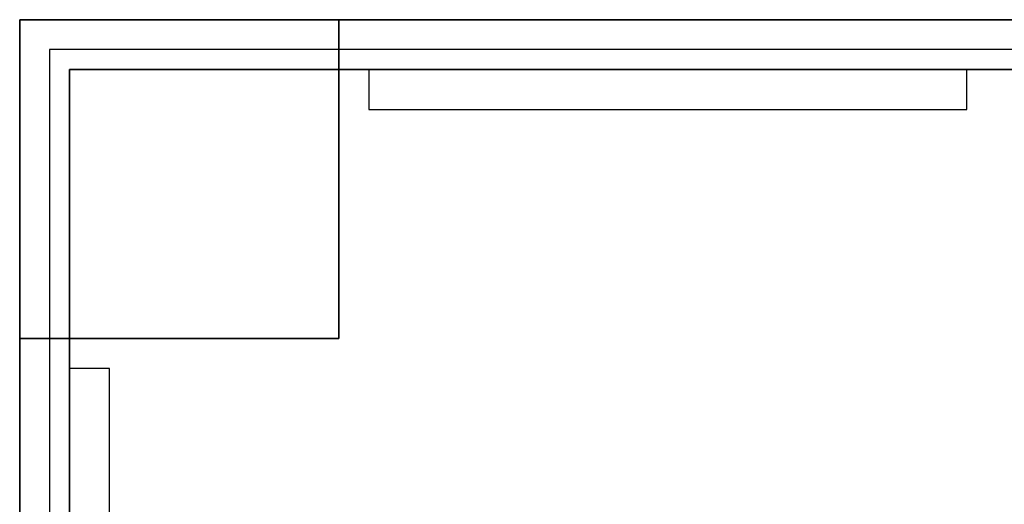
# Model space of a CAD drawing. Extents: x 1 to 115, y -55 to 55.
# Tile 17 of 86: x 1 to 50, y 31 to 55. Entities that reach past the tile are written whole.
import ezdxf

# ---------------------------------------------------------------- set-up
doc = ezdxf.new("R2010")
doc.units = 0
doc.header["$LTSCALE"] = 25.4
doc.layers.get('0').update_dxf_attribs({"linetype": 'CONTINUOUS'})

# ---------------------------------------------------------------- blocks, each defined once
blk = doc.blocks.new('NL2500025450_STL')
at = {"color": 0}
for p, q in [((0.55, 55, 213.81), (16.55, 55, 213.81)), ((16.55, 55, 93.81), (0.55, 55, 93.81)), ((0.55, 55, 93.81), (0.55, 55, 213.81)), ((0.55, 39, 213.81), (0.55, 55, 213.81)), ((0.55, 55, 93.81), (0.55, 55, 213.81)), ((0.55, 55, 93.81), (0.55, 39, 93.81)), ((0.55, 55, 213.81), (16.55, 55, 213.81)), ((0.55, 39, 213.81), (0.55, 55, 213.81)), ((0.55, 55, 93.81), (0.55, 39, 93.81)), ((16.55, 55, 93.81), (0.55, 55, 93.81)), ((0.55, -55, 243.81), (0.55, 55, 243.81)), ((0.55, 55, 243.81), (0.55, 55, 213.81)), ((0.55, 55, 213.81), (0.55, -55, 213.81)), ((110.55, 55, 213.81), (0.55, 55, 213.81)), ((0.55, 55, 243.81), (0.55, 55, 213.81)), ((0.55, 55, 243.81), (110.55, 55, 243.81)), ((0.55, 55, 243.81), (110.55, 55, 243.81)), ((0.55, -55, 243.81), (0.55, 55, 243.81)), ((0.55, 55, 213.81), (0.55, -55, 213.81)), ((110.55, 55, 213.81), (0.55, 55, 213.81)), ((0.55, 55, 93.81), (110.55, 55, 93.81)), ((110.55, 55, 43.81), (0.55, 55, 43.81)), ((0.55, 55, 43.81), (0.55, 55, 93.81)), ((0.55, 55, 43.81), (0.55, 55, 93.81)), ((0.55, 55, 43.81), (0.55, -55, 43.81)), ((0.55, -55, 93.81), (0.55, 55, 93.81)), ((0.55, -55, 93.81), (0.55, 55, 93.81)), ((0.55, 55, 93.81), (110.55, 55, 93.81)), ((110.55, 55, 43.81), (0.55, 55, 43.81)), ((0.55, 55, 43.81), (0.55, -55, 43.81)), ((16.55, 55, 213.81), (16.55, 55, 93.81)), ((16.55, 55, 213.81), (16.55, 39, 213.81)), ((16.55, 39, 93.81), (16.55, 55, 93.81)), ((16.55, 55, 213.81), (16.55, 55, 93.81)), ((16.55, 55, 213.81), (16.55, 39, 213.81)), ((16.55, 39, 93.81), (16.55, 55, 93.81)), ((109.05, 53.5, 43.81), (2.05, 53.5, 43.81)), ((2.05, 53.5, 43.81), (2.05, -53.5, 43.81)), ((109.05, 53.5, 92.81), (2.05, 53.5, 92.81)), ((2.05, 53.5, 92.81), (2.05, 53.5, 43.81)), ((109.05, 53.5, 43.81), (2.05, 53.5, 43.81)), ((2.05, 53.5, 92.81), (2.05, -53.5, 92.81)), ((2.05, 53.5, 43.81), (2.05, -53.5, 43.81)), ((2.05, 53.5, 92.81), (2.05, 53.5, 43.81)), ((2.05, 53.5, 92.81), (2.05, -53.5, 92.81)), ((109.05, 53.5, 92.81), (2.05, 53.5, 92.81)), ((3.05, 52.5, 43.81), (3.05, 37.5, 43.81)), ((3.05, -52.5, 45.61), (3.05, 52.5, 45.61)), ((3.05, 52.5, 45.61), (3.05, 52.5, 43.81)), ((18.05, 52.5, 43.81), (3.05, 52.5, 43.81)), ((3.05, 52.5, 45.61), (3.05, 52.5, 43.81)), ((3.05, 52.5, 45.61), (108.05, 52.5, 45.61)), ((3.05, 52.5, 45.61), (108.05, 52.5, 45.61)), ((3.05, -52.5, 45.61), (3.05, 52.5, 45.61)), ((3.05, 52.5, 43.81), (3.05, 37.5, 43.81)), ((18.05, 52.5, 43.81), (3.05, 52.5, 43.81)), ((48.05, 52.5, 40.81), (18.05, 52.5, 40.81)), ((18.05, 52.5, 40.81), (18.05, 52.5, 43.81)), ((18.05, 52.5, 43.81), (18.05, 50.5, 43.81)), ((18.05, 52.5, 40.81), (18.05, 50.5, 40.81)), ((18.05, 52.5, 43.81), (18.05, 50.5, 43.81)), ((18.05, 52.5, 40.81), (18.05, 52.5, 43.81)), ((18.05, 52.5, 40.81), (18.05, 50.5, 40.81)), ((48.05, 52.5, 40.81), (18.05, 52.5, 40.81)), ((63.05, 52.5, 43.81), (48.05, 52.5, 43.81)), ((48.05, 52.5, 43.81), (48.05, 52.5, 40.81)), ((48.05, 50.5, 43.81), (48.05, 52.5, 43.81)), ((63.05, 52.5, 43.81), (48.05, 52.5, 43.81)), ((48.05, 50.5, 40.81), (48.05, 52.5, 40.81)), ((48.05, 52.5, 43.81), (48.05, 52.5, 40.81)), ((48.05, 50.5, 43.81), (48.05, 52.5, 43.81)), ((48.05, 50.5, 40.81), (48.05, 52.5, 40.81)), ((18.05, 50.5, 43.81), (48.05, 50.5, 43.81)), ((18.05, 50.5, 40.81), (48.05, 50.5, 40.81)), ((18.05, 50.5, 43.81), (48.05, 50.5, 43.81)), ((18.05, 50.5, 43.81), (18.05, 50.5, 40.81)), ((18.05, 50.5, 43.81), (18.05, 50.5, 40.81)), ((18.05, 50.5, 40.81), (48.05, 50.5, 40.81)), ((48.05, 50.5, 43.81), (48.05, 50.5, 40.81)), ((48.05, 50.5, 43.81), (48.05, 50.5, 40.81)), ((0.55, 39, 93.81), (0.55, 39, 213.81)), ((16.55, 39, 213.81), (0.55, 39, 213.81)), ((0.55, 39, 93.81), (0.55, 39, 213.81)), ((0.55, 39, 93.81), (16.55, 39, 93.81)), ((16.55, 39, 213.81), (0.55, 39, 213.81)), ((0.55, 39, 93.81), (16.55, 39, 93.81)), ((16.55, 39, 93.81), (16.55, 39, 213.81)), ((16.55, 39, 93.81), (16.55, 39, 213.81)), ((3.05, 37.5, 43.81), (3.05, 37.5, 40.81)), ((3.05, 37.5, 40.81), (3.05, 7.5, 40.81)), ((5.05, 37.5, 43.81), (3.05, 37.5, 43.81)), ((5.05, 37.5, 40.81), (3.05, 37.5, 40.81)), ((3.05, 37.5, 43.81), (3.05, 37.5, 40.81)), ((5.05, 37.5, 43.81), (3.05, 37.5, 43.81)), ((3.05, 37.5, 40.81), (3.05, 7.5, 40.81)), ((5.05, 37.5, 40.81), (3.05, 37.5, 40.81)), ((5.05, 7.5, 43.81), (5.05, 37.5, 43.81)), ((5.05, 37.5, 43.81), (5.05, 37.5, 40.81)), ((5.05, 7.5, 40.81), (5.05, 37.5, 40.81)), ((5.05, 37.5, 43.81), (5.05, 37.5, 40.81)), ((5.05, 7.5, 43.81), (5.05, 37.5, 43.81)), ((5.05, 7.5, 40.81), (5.05, 37.5, 40.81))]:
    blk.add_line(p, q, dxfattribs=at)

msp = doc.modelspace()

# ---------------------------------------------------------------- block references
at = {"color": 0}
msp.add_blockref('NL2500025450_STL', (0, 0, 200), dxfattribs=at)

doc.saveas('drawing.dxf')
